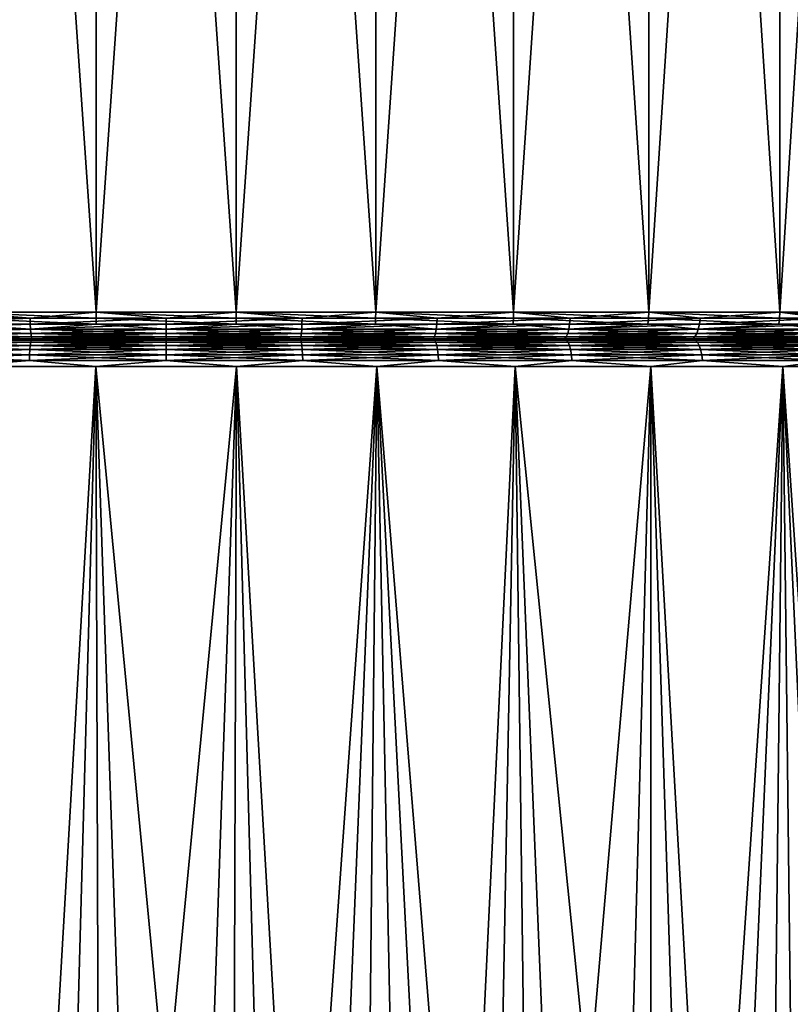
# Model space of a CAD drawing. Header units: metres. Extents: x -150 to 146, y -127 to 82.
# Tile 66 of 256: x -77 to -68, y 24 to 35. Entities that reach past the tile are written whole.
import ezdxf

# ---------------------------------------------------------------- set-up
doc = ezdxf.new("R2010")
doc.units = ezdxf.units.M
doc.layers.add('solid_ELLA_AP_WANNE_SW0001', color=7, linetype='CONTINUOUS')

msp = doc.modelspace()

# ---------------------------------------------------------------- linework, layer by layer
at = {"layer": 'solid_ELLA_AP_WANNE_SW0001'}
for points in [[(-75.772217, 53.5, -17.157358), (-75.770554, 31.300001, -17.157707), (-77.305458, 31.300001, -17.019564)], [(-77.303711, 53.5, -17.019566), (-75.772217, 53.5, -17.157358), (-77.305458, 31.300001, -17.019564)], [(-77.303711, 53.5, 17.019562), (-77.305458, 31.300001, 17.01956), (-75.770554, 31.300001, 17.157703)], [(-75.772217, 53.5, 17.157356), (-77.303711, 53.5, 17.019562), (-75.770554, 31.300001, 17.157703)], [(-75.772217, 53.5, -17.157358), (-74.227783, 53.5, -17.157358), (-75.770554, 31.300001, -17.157707)], [(-75.772217, 53.5, 17.157356), (-75.770554, 31.300001, 17.157703), (-74.229446, 31.300001, 17.157703)], [(-74.227783, 53.5, 17.157356), (-75.772217, 53.5, 17.157356), (-74.229446, 31.300001, 17.157703)], [(-74.227783, 53.5, -17.157358), (-74.229446, 31.300001, -17.157707), (-75.770554, 31.300001, -17.157707)], [(-72.696289, 53.5, -17.019566), (-72.694542, 31.300001, -17.019564), (-74.229446, 31.300001, -17.157707)], [(-74.227783, 53.5, -17.157358), (-72.696289, 53.5, -17.019566), (-74.229446, 31.300001, -17.157707)], [(-74.227783, 53.5, 17.157356), (-74.229446, 31.300001, 17.157703), (-72.694542, 31.300001, 17.01956)], [(-72.696289, 53.5, 17.019562), (-74.227783, 53.5, 17.157356), (-72.694542, 31.300001, 17.01956)], [(-72.696289, 53.5, -17.019566), (-71.176727, 53.5, -16.743732), (-72.694542, 31.300001, -17.019564)], [(-72.696289, 53.5, 17.019562), (-72.694542, 31.300001, 17.01956), (-71.1782, 31.300001, 16.744385)], [(-71.176727, 53.5, 16.743729), (-72.696289, 53.5, 17.019562), (-71.1782, 31.300001, 16.744385)], [(-71.176727, 53.5, -16.743732), (-71.1782, 31.300001, -16.744389), (-72.694542, 31.300001, -17.019564)], [(-69.694344, 53.5, -16.334751), (-69.692635, 31.300001, -16.334396), (-71.1782, 31.300001, -16.744389)], [(-71.176727, 53.5, -16.743732), (-69.694344, 53.5, -16.334751), (-71.1782, 31.300001, -16.744389)], [(-71.176727, 53.5, 16.743729), (-71.1782, 31.300001, 16.744385), (-69.692635, 31.300001, 16.334394)], [(-69.694344, 53.5, 16.334747), (-71.176727, 53.5, 16.743729), (-69.692635, 31.300001, 16.334394)], [(-69.694344, 53.5, -16.334751), (-68.248596, 53.5, -15.792001), (-69.692635, 31.300001, -16.334396)], [(-69.694344, 53.5, 16.334747), (-69.692635, 31.300001, 16.334394), (-68.249794, 31.300001, 15.792888)], [(-68.248596, 53.5, 15.791998), (-69.694344, 53.5, 16.334747), (-68.249794, 31.300001, 15.792888)], [(-68.248596, 53.5, -15.792001), (-68.249794, 31.300001, -15.792891), (-69.692635, 31.300001, -16.334396)], [(-66.862862, 53.5, -15.124897), (-66.861305, 31.300001, -15.124229), (-68.249794, 31.300001, -15.792891)], [(-68.248596, 53.5, -15.792001), (-66.862862, 53.5, -15.124897), (-68.249794, 31.300001, -15.792891)], [(-68.248596, 53.5, 15.791998), (-68.249794, 31.300001, 15.792888), (-66.861305, 31.300001, 15.124227)], [(-66.862862, 53.5, 15.124893), (-68.248596, 53.5, 15.791998), (-66.861305, 31.300001, 15.124227)], [(-77.305458, 31.300001, -17.019564), (-76.496246, 31.233244, -17.102152), (-77.981102, 31.233244, -16.906668)], [(-77.305458, 31.300001, -17.019564), (-75.770554, 31.300001, -17.157707), (-76.496246, 31.233244, -17.102152)], [(-75.770218, 31.233244, 17.15019), (-75.770554, 31.300001, 17.157703), (-77.305458, 31.300001, 17.01956)], [(-77.304443, 31.233244, 17.012106), (-75.770218, 31.233244, 17.15019), (-77.305458, 31.300001, 17.01956)], [(-75.770554, 31.300001, -17.157707), (-75, 31.233244, -17.16748), (-76.496246, 31.233244, -17.102152)], [(-75.770554, 31.300001, -17.157707), (-74.229446, 31.300001, -17.157707), (-75, 31.233244, -17.16748)], [(-74.229782, 31.233244, 17.15019), (-74.229446, 31.300001, 17.157703), (-75.770554, 31.300001, 17.157703)], [(-75.770218, 31.233244, 17.15019), (-74.229782, 31.233244, 17.15019), (-75.770554, 31.300001, 17.157703)], [(-74.229446, 31.300001, -17.157707), (-73.503754, 31.233244, -17.102152), (-75, 31.233244, -17.16748)], [(-74.229782, 31.233244, 17.15019), (-72.695557, 31.233244, 17.012106), (-74.229446, 31.300001, 17.157703)], [(-74.229446, 31.300001, -17.157707), (-72.694542, 31.300001, -17.019564), (-73.503754, 31.233244, -17.102152)], [(-72.695557, 31.233244, 17.012106), (-72.694542, 31.300001, 17.01956), (-74.229446, 31.300001, 17.157703)], [(-72.694542, 31.300001, -17.019564), (-72.018898, 31.233244, -16.906668), (-73.503754, 31.233244, -17.102152)], [(-72.695557, 31.233244, 17.012106), (-71.179878, 31.233244, 16.737051), (-72.694542, 31.300001, 17.01956)], [(-72.694542, 31.300001, -17.019564), (-71.1782, 31.300001, -16.744389), (-72.018898, 31.233244, -16.906668)], [(-71.179878, 31.233244, 16.737051), (-71.1782, 31.300001, 16.744385), (-72.694542, 31.300001, 17.01956)], [(-71.1782, 31.300001, -16.744389), (-70.556732, 31.233244, -16.582512), (-72.018898, 31.233244, -16.906668)], [(-71.179878, 31.233244, 16.737051), (-69.694954, 31.233244, 16.32724), (-71.1782, 31.300001, 16.744385)], [(-71.1782, 31.300001, -16.744389), (-69.692635, 31.300001, -16.334396), (-70.556732, 31.233244, -16.582512)], [(-69.694954, 31.233244, 16.32724), (-69.692635, 31.300001, 16.334394), (-71.1782, 31.300001, 16.744385)], [(-69.692635, 31.300001, -16.334396), (-69.12838, 31.233244, -16.132154), (-70.556732, 31.233244, -16.582512)], [(-69.694954, 31.233244, 16.32724), (-68.252754, 31.233244, 15.785972), (-69.692635, 31.300001, 16.334394)], [(-69.692635, 31.300001, -16.334396), (-68.249794, 31.300001, -15.792891), (-69.12838, 31.233244, -16.132154)], [(-68.252754, 31.233244, 15.785972), (-68.249794, 31.300001, 15.792888), (-69.692635, 31.300001, 16.334394)], [(-68.249794, 31.300001, -15.792891), (-67.744713, 31.233244, -15.559021), (-69.12838, 31.233244, -16.132154)], [(-68.252754, 31.233244, 15.785972), (-66.864868, 31.233244, 15.117603), (-68.249794, 31.300001, 15.792888)], [(-68.249794, 31.300001, -15.792891), (-66.861305, 31.300001, -15.124229), (-67.744713, 31.233244, -15.559021)], [(-66.864868, 31.233244, 15.117603), (-66.861305, 31.300001, 15.124227), (-68.249794, 31.300001, 15.792888)], [(-77.981102, 31.233244, -16.906668), (-76.496246, 31.233244, -17.102152), (-77.977242, 31.169775, -16.884789)], [(-76.496246, 31.233244, -17.102152), (-76.494308, 31.169775, -17.080019), (-77.977242, 31.169775, -16.884789)], [(-75.769218, 31.169775, 17.127995), (-75.770218, 31.233244, 17.15019), (-77.304443, 31.233244, 17.012106)], [(-77.301468, 31.169775, 16.990091), (-75.769218, 31.169775, 17.127995), (-77.304443, 31.233244, 17.012106)], [(-76.496246, 31.233244, -17.102152), (-75, 31.233244, -17.16748), (-76.494308, 31.169775, -17.080019)], [(-75, 31.233244, -17.16748), (-75, 31.169775, -17.145264), (-76.494308, 31.169775, -17.080019)], [(-74.230782, 31.169775, 17.127995), (-74.229782, 31.233244, 17.15019), (-75.770218, 31.233244, 17.15019)], [(-75.769218, 31.169775, 17.127995), (-74.230782, 31.169775, 17.127995), (-75.770218, 31.233244, 17.15019)], [(-73.503754, 31.233244, -17.102152), (-73.505692, 31.169775, -17.080019), (-75, 31.169775, -17.145264)], [(-75, 31.233244, -17.16748), (-73.503754, 31.233244, -17.102152), (-75, 31.169775, -17.145264)], [(-74.230782, 31.169775, 17.127995), (-72.698532, 31.169775, 16.990091), (-74.229782, 31.233244, 17.15019)], [(-72.698532, 31.169775, 16.990091), (-72.695557, 31.233244, 17.012106), (-74.229782, 31.233244, 17.15019)], [(-72.018898, 31.233244, -16.906668), (-72.022758, 31.169775, -16.884789), (-73.505692, 31.169775, -17.080019)], [(-73.503754, 31.233244, -17.102152), (-72.018898, 31.233244, -16.906668), (-73.505692, 31.169775, -17.080019)], [(-72.698532, 31.169775, 16.990091), (-71.184822, 31.169775, 16.715391), (-72.695557, 31.233244, 17.012106)], [(-71.184822, 31.169775, 16.715391), (-71.179878, 31.233244, 16.737051), (-72.695557, 31.233244, 17.012106)], [(-70.556732, 31.233244, -16.582512), (-70.562477, 31.169775, -16.561052), (-72.022758, 31.169775, -16.884789)], [(-72.018898, 31.233244, -16.906668), (-70.556732, 31.233244, -16.582512), (-72.022758, 31.169775, -16.884789)], [(-71.184822, 31.169775, 16.715391), (-69.70182, 31.169775, 16.30611), (-71.179878, 31.233244, 16.737051)], [(-69.70182, 31.169775, 16.30611), (-69.694954, 31.233244, 16.32724), (-71.179878, 31.233244, 16.737051)], [(-69.12838, 31.233244, -16.132154), (-69.135979, 31.169775, -16.111277), (-70.562477, 31.169775, -16.561052)], [(-70.556732, 31.233244, -16.582512), (-69.12838, 31.233244, -16.132154), (-70.562477, 31.169775, -16.561052)], [(-69.70182, 31.169775, 16.30611), (-68.261482, 31.169775, 15.765542), (-69.694954, 31.233244, 16.32724)], [(-68.261482, 31.169775, 15.765542), (-68.252754, 31.233244, 15.785972), (-69.694954, 31.233244, 16.32724)], [(-67.744713, 31.233244, -15.559021), (-67.754097, 31.169775, -15.538885), (-69.135979, 31.169775, -16.111277)], [(-69.12838, 31.233244, -16.132154), (-67.744713, 31.233244, -15.559021), (-69.135979, 31.169775, -16.111277)], [(-68.261482, 31.169775, 15.765542), (-66.875397, 31.169775, 15.098039), (-68.252754, 31.233244, 15.785972)], [(-66.875397, 31.169775, 15.098039), (-66.864868, 31.233244, 15.117603), (-68.252754, 31.233244, 15.785972)], [(-77.977242, 31.169775, -16.884789), (-76.494308, 31.169775, -17.080019), (-77.971031, 31.112848, -16.849535)], [(-76.494308, 31.169775, -17.080019), (-76.491188, 31.112848, -17.044359), (-77.971031, 31.112848, -16.849535)], [(-77.971031, 31.112848, 16.849533), (-76.491188, 31.112848, 17.044357), (-77.301468, 31.169775, 16.990091)], [(-77.971031, 31.112848, -16.849535), (-76.491188, 31.112848, -17.044359), (-77.962769, 31.065325, -16.802681)], [(-76.487045, 31.065325, 16.996962), (-76.491188, 31.112848, 17.044357), (-77.971031, 31.112848, 16.849533)], [(-77.962769, 31.065325, 16.802679), (-76.487045, 31.065325, 16.996962), (-77.971031, 31.112848, 16.849533)], [(-76.491188, 31.112848, -17.044359), (-76.487045, 31.065325, -16.996965), (-77.962769, 31.065325, -16.802681)], [(-77.962769, 31.065325, -16.802681), (-76.487045, 31.065325, -16.996965), (-77.952873, 31.029594, -16.74658)], [(-76.482079, 31.029594, 16.940212), (-76.487045, 31.065325, 16.996962), (-77.962769, 31.065325, 16.802679)], [(-77.952873, 31.029594, 16.746578), (-76.482079, 31.029594, 16.940212), (-77.962769, 31.065325, 16.802679)], [(-76.487045, 31.065325, -16.996965), (-76.482079, 31.029594, -16.940214), (-77.952873, 31.029594, -16.74658)], [(-76.491188, 31.112848, 17.044357), (-75.769218, 31.169775, 17.127995), (-77.301468, 31.169775, 16.990091)], [(-76.494308, 31.169775, -17.080019), (-75, 31.169775, -17.145264), (-76.491188, 31.112848, -17.044359)], [(-75, 31.169775, -17.145264), (-75, 31.112848, -17.109467), (-76.491188, 31.112848, -17.044359)], [(-76.491188, 31.112848, 17.044357), (-75, 31.112848, 17.109463), (-75.769218, 31.169775, 17.127995)], [(-76.491188, 31.112848, -17.044359), (-75, 31.112848, -17.109467), (-76.487045, 31.065325, -16.996965)], [(-75, 31.065325, 17.061888), (-75, 31.112848, 17.109463), (-76.491188, 31.112848, 17.044357)], [(-76.487045, 31.065325, 16.996962), (-75, 31.065325, 17.061888), (-76.491188, 31.112848, 17.044357)], [(-75, 31.112848, -17.109467), (-75, 31.065325, -17.06189), (-76.487045, 31.065325, -16.996965)], [(-76.487045, 31.065325, -16.996965), (-75, 31.065325, -17.06189), (-76.482079, 31.029594, -16.940214)], [(-75, 31.029594, 17.004921), (-75, 31.065325, 17.061888), (-76.487045, 31.065325, 16.996962)], [(-76.482079, 31.029594, 16.940212), (-75, 31.029594, 17.004921), (-76.487045, 31.065325, 16.996962)], [(-75, 31.065325, -17.06189), (-75, 31.029594, -17.004923), (-76.482079, 31.029594, -16.940214)], [(-75, 31.112848, 17.109463), (-74.230782, 31.169775, 17.127995), (-75.769218, 31.169775, 17.127995)], [(-73.505692, 31.169775, -17.080019), (-73.508812, 31.112848, -17.044359), (-75, 31.112848, -17.109467)], [(-75, 31.169775, -17.145264), (-73.505692, 31.169775, -17.080019), (-75, 31.112848, -17.109467)], [(-75, 31.112848, 17.109463), (-73.508812, 31.112848, 17.044357), (-74.230782, 31.169775, 17.127995)], [(-73.508812, 31.112848, -17.044359), (-73.512955, 31.065325, -16.996965), (-75, 31.065325, -17.06189)], [(-75, 31.112848, -17.109467), (-73.508812, 31.112848, -17.044359), (-75, 31.065325, -17.06189)], [(-73.512955, 31.065325, 16.996962), (-73.508812, 31.112848, 17.044357), (-75, 31.112848, 17.109463)], [(-75, 31.065325, 17.061888), (-73.512955, 31.065325, 16.996962), (-75, 31.112848, 17.109463)], [(-73.512955, 31.065325, -16.996965), (-73.517921, 31.029594, -16.940214), (-75, 31.029594, -17.004923)], [(-75, 31.065325, -17.06189), (-73.512955, 31.065325, -16.996965), (-75, 31.029594, -17.004923)], [(-73.517921, 31.029594, 16.940212), (-73.512955, 31.065325, 16.996962), (-75, 31.065325, 17.061888)], [(-75, 31.029594, 17.004921), (-73.517921, 31.029594, 16.940212), (-75, 31.065325, 17.061888)], [(-73.508812, 31.112848, 17.044357), (-72.698532, 31.169775, 16.990091), (-74.230782, 31.169775, 17.127995)], [(-72.037231, 31.065325, -16.802681), (-72.047127, 31.029594, -16.74658), (-73.517921, 31.029594, -16.940214)], [(-73.512955, 31.065325, -16.996965), (-72.037231, 31.065325, -16.802681), (-73.517921, 31.029594, -16.940214)], [(-73.517921, 31.029594, 16.940212), (-72.047127, 31.029594, 16.746578), (-73.512955, 31.065325, 16.996962)], [(-72.028969, 31.112848, -16.849535), (-72.037231, 31.065325, -16.802681), (-73.512955, 31.065325, -16.996965)], [(-73.508812, 31.112848, -17.044359), (-72.028969, 31.112848, -16.849535), (-73.512955, 31.065325, -16.996965)], [(-73.512955, 31.065325, 16.996962), (-72.037231, 31.065325, 16.802679), (-73.508812, 31.112848, 17.044357)], [(-72.047127, 31.029594, 16.746578), (-72.037231, 31.065325, 16.802679), (-73.512955, 31.065325, 16.996962)], [(-72.022758, 31.169775, -16.884789), (-72.028969, 31.112848, -16.849535), (-73.508812, 31.112848, -17.044359)], [(-73.505692, 31.169775, -17.080019), (-72.022758, 31.169775, -16.884789), (-73.508812, 31.112848, -17.044359)], [(-73.508812, 31.112848, 17.044357), (-72.028969, 31.112848, 16.849533), (-72.698532, 31.169775, 16.990091)], [(-72.037231, 31.065325, 16.802679), (-72.028969, 31.112848, 16.849533), (-73.508812, 31.112848, 17.044357)], [(-72.028969, 31.112848, 16.849533), (-71.184822, 31.169775, 16.715391), (-72.698532, 31.169775, 16.990091)], [(-70.584061, 31.065325, -16.48052), (-70.598801, 31.029594, -16.425495), (-72.047127, 31.029594, -16.74658)], [(-72.037231, 31.065325, -16.802681), (-70.584061, 31.065325, -16.48052), (-72.047127, 31.029594, -16.74658)], [(-72.047127, 31.029594, 16.746578), (-70.598801, 31.029594, 16.425491), (-72.037231, 31.065325, 16.802679)], [(-70.571747, 31.112848, -16.526476), (-70.584061, 31.065325, -16.48052), (-72.037231, 31.065325, -16.802681)], [(-72.028969, 31.112848, -16.849535), (-70.571747, 31.112848, -16.526476), (-72.037231, 31.065325, -16.802681)], [(-72.037231, 31.065325, 16.802679), (-70.584061, 31.065325, 16.480516), (-72.028969, 31.112848, 16.849533)], [(-70.598801, 31.029594, 16.425491), (-70.584061, 31.065325, 16.480516), (-72.037231, 31.065325, 16.802679)], [(-70.562477, 31.169775, -16.561052), (-70.571747, 31.112848, -16.526476), (-72.028969, 31.112848, -16.849535)], [(-72.022758, 31.169775, -16.884789), (-70.562477, 31.169775, -16.561052), (-72.028969, 31.112848, -16.849535)], [(-72.028969, 31.112848, 16.849533), (-70.571747, 31.112848, 16.526472), (-71.184822, 31.169775, 16.715391)], [(-70.584061, 31.065325, 16.480516), (-70.571747, 31.112848, 16.526472), (-72.028969, 31.112848, 16.849533)], [(-70.571747, 31.112848, 16.526472), (-69.70182, 31.169775, 16.30611), (-71.184822, 31.169775, 16.715391)], [(-69.16449, 31.065325, -16.032932), (-69.183975, 31.029593, -15.979402), (-70.598801, 31.029594, -16.425495)], [(-70.584061, 31.065325, -16.48052), (-69.16449, 31.065325, -16.032932), (-70.598801, 31.029594, -16.425495)], [(-70.598801, 31.029594, 16.425491), (-69.183975, 31.029593, 15.979398), (-70.584061, 31.065325, 16.480516)], [(-69.148216, 31.112848, -16.077641), (-69.16449, 31.065325, -16.032932), (-70.584061, 31.065325, -16.48052)], [(-70.571747, 31.112848, -16.526476), (-69.148216, 31.112848, -16.077641), (-70.584061, 31.065325, -16.48052)], [(-70.584061, 31.065325, 16.480516), (-69.16449, 31.065325, 16.032928), (-70.571747, 31.112848, 16.526472)], [(-69.183975, 31.029593, 15.979398), (-69.16449, 31.065325, 16.032928), (-70.584061, 31.065325, 16.480516)], [(-69.135979, 31.169775, -16.111277), (-69.148216, 31.112848, -16.077641), (-70.571747, 31.112848, -16.526476)], [(-70.562477, 31.169775, -16.561052), (-69.135979, 31.169775, -16.111277), (-70.571747, 31.112848, -16.526476)], [(-70.571747, 31.112848, 16.526472), (-69.148216, 31.112848, 16.077637), (-69.70182, 31.169775, 16.30611)], [(-69.16449, 31.065325, 16.032928), (-69.148216, 31.112848, 16.077637), (-70.571747, 31.112848, 16.526472)], [(-69.148216, 31.112848, 16.077637), (-68.261482, 31.169775, 15.765542), (-69.70182, 31.169775, 16.30611)], [(-67.789337, 31.065325, -15.463325), (-67.813408, 31.029593, -15.411695), (-69.183975, 31.029593, -15.979402)], [(-69.16449, 31.065325, -16.032932), (-67.789337, 31.065325, -15.463325), (-69.183975, 31.029593, -15.979402)], [(-69.183975, 31.029593, 15.979398), (-67.813408, 31.029593, 15.411692), (-69.16449, 31.065325, 16.032928)], [(-67.769226, 31.112848, -15.506443), (-67.789337, 31.065325, -15.463325), (-69.16449, 31.065325, -16.032932)], [(-69.148216, 31.112848, -16.077641), (-67.769226, 31.112848, -15.506443), (-69.16449, 31.065325, -16.032932)], [(-69.16449, 31.065325, 16.032928), (-67.789337, 31.065325, 15.463321), (-69.148216, 31.112848, 16.077637)], [(-67.813408, 31.029593, 15.411692), (-67.789337, 31.065325, 15.463321), (-69.16449, 31.065325, 16.032928)], [(-67.754097, 31.169775, -15.538885), (-67.769226, 31.112848, -15.506443), (-69.148216, 31.112848, -16.077641)], [(-69.135979, 31.169775, -16.111277), (-67.754097, 31.169775, -15.538885), (-69.148216, 31.112848, -16.077641)], [(-69.148216, 31.112848, 16.077637), (-67.769226, 31.112848, 15.50644), (-68.261482, 31.169775, 15.765542)], [(-67.789337, 31.065325, 15.463321), (-67.769226, 31.112848, 15.50644), (-69.148216, 31.112848, 16.077637)], [(-67.769226, 31.112848, 15.50644), (-66.875397, 31.169775, 15.098039), (-68.261482, 31.169775, 15.765542)], [(-75.755043, 31, -16.857809), (-76.548492, 31, -16.881548), (-78.02446, 31, -16.678087)], [(-77.955315, 30.992561, -16.760441), (-78.02446, 31, -16.678087), (-76.548492, 31, -16.881548)], [(-77.266823, 31, -16.721619), (-75.755043, 31, -16.857809), (-78.02446, 31, -16.678087)], [(-77.976135, 30.935163, 16.878502), (-76.493752, 30.935163, 17.073662), (-77.966286, 30.970585, 16.822641)], [(-77.976135, 30.935163, -16.878502), (-77.966286, 30.970585, -16.822641), (-76.488808, 30.970585, -17.017155)], [(-76.493752, 30.935163, -17.073662), (-77.976135, 30.935163, -16.878502), (-76.488808, 30.970585, -17.017155)], [(-77.966286, 30.970585, 16.822641), (-76.488808, 30.970585, 17.017155), (-77.955315, 30.992561, 16.760441)], [(-77.966286, 30.970585, -16.822641), (-77.955315, 30.992561, -16.760441), (-76.483307, 30.992561, -16.954235)], [(-76.488808, 30.970585, -17.017155), (-77.966286, 30.970585, -16.822641), (-76.483307, 30.992561, -16.954235)], [(-76.493752, 30.935163, 17.073662), (-76.488808, 30.970585, 17.017155), (-77.966286, 30.970585, 16.822641)], [(-76.483307, 30.992561, -16.954235), (-77.955315, 30.992561, -16.760441), (-76.548492, 31, -16.881548)], [(-77.955315, 30.992561, 16.760441), (-76.483307, 30.992561, 16.954235), (-77.881607, 31, 16.705629)], [(-76.488808, 30.970585, 17.017155), (-76.483307, 30.992561, 16.954235), (-77.955315, 30.992561, 16.760441)], [(-77.952873, 31.029594, -16.74658), (-76.482079, 31.029594, -16.940214), (-77.941849, 31.007448, -16.684052)], [(-77.952873, 31.029594, 16.746578), (-77.274101, 31.007448, 16.788103), (-76.482079, 31.029594, 16.940212)], [(-76.482079, 31.029594, -16.940214), (-76.47654, 31.007448, -16.876963), (-77.941849, 31.007448, -16.684052)], [(-77.941849, 31.007448, -16.684052), (-76.47654, 31.007448, -16.876963), (-77.266823, 31, -16.721619)], [(-77.266823, 31, 16.721615), (-77.881607, 31, 16.705629), (-76.41539, 31, 16.893053)], [(-76.483307, 30.992561, 16.954235), (-76.41539, 31, 16.893053), (-77.881607, 31, 16.705629)], [(-76.482079, 31.029594, 16.940212), (-77.274101, 31.007448, 16.788103), (-75.760071, 31.007448, 16.924368)], [(-77.274101, 31.007448, 16.788103), (-77.266823, 31, 16.721615), (-75.755043, 31, 16.857807)], [(-75.760071, 31.007448, 16.924368), (-77.274101, 31.007448, 16.788103), (-75.755043, 31, 16.857807)], [(-76.47654, 31.007448, -16.876963), (-75.755043, 31, -16.857809), (-77.266823, 31, -16.721619)], [(-75.755043, 31, 16.857807), (-77.266823, 31, 16.721615), (-76.41539, 31, 16.893053)], [(-73.58461, 31, -16.893053), (-75.070389, 31, -16.951889), (-76.548492, 31, -16.881548)], [(-76.483307, 30.992561, -16.954235), (-76.548492, 31, -16.881548), (-75.070389, 31, -16.951889)], [(-75.755043, 31, -16.857809), (-73.58461, 31, -16.893053), (-76.548492, 31, -16.881548)], [(-76.493752, 30.935163, 17.073662), (-75, 30.935163, 17.13888), (-76.488808, 30.970585, 17.017155)], [(-76.493752, 30.935163, -17.073662), (-76.488808, 30.970585, -17.017155), (-75, 30.970585, -17.082157)], [(-75, 30.935163, -17.13888), (-76.493752, 30.935163, -17.073662), (-75, 30.970585, -17.082157)], [(-76.488808, 30.970585, 17.017155), (-75, 30.970585, 17.082157), (-76.483307, 30.992561, 16.954235)], [(-76.488808, 30.970585, -17.017155), (-76.483307, 30.992561, -16.954235), (-75, 30.992561, -17.018999)], [(-75, 30.970585, -17.082157), (-76.488808, 30.970585, -17.017155), (-75, 30.992561, -17.018999)], [(-75, 30.935163, 17.13888), (-75, 30.970585, 17.082157), (-76.488808, 30.970585, 17.017155)], [(-75, 30.992561, -17.018999), (-76.483307, 30.992561, -16.954235), (-75.070389, 31, -16.951889)], [(-76.483307, 30.992561, 16.954235), (-75, 30.992561, 17.018999), (-76.41539, 31, 16.893053)], [(-75, 30.970585, 17.082157), (-75, 30.992561, 17.018999), (-76.483307, 30.992561, 16.954235)], [(-76.482079, 31.029594, -16.940214), (-75, 31.029594, -17.004923), (-76.47654, 31.007448, -16.876963)], [(-76.482079, 31.029594, 16.940212), (-75.760071, 31.007448, 16.924368), (-75, 31.029594, 17.004921)], [(-75, 31.029594, -17.004923), (-75, 31.007448, -16.941429), (-76.47654, 31.007448, -16.876963)], [(-76.47654, 31.007448, -16.876963), (-75, 31.007448, -16.941429), (-75.755043, 31, -16.857809)], [(-76.41539, 31, 16.893053), (-74.929611, 31, 16.951889), (-73.451508, 31, 16.881548)], [(-74.244957, 31, 16.857807), (-76.41539, 31, 16.893053), (-73.451508, 31, 16.881548)], [(-75, 30.992561, 17.018999), (-74.929611, 31, 16.951889), (-76.41539, 31, 16.893053)], [(-74.244957, 31, 16.857807), (-75.755043, 31, 16.857807), (-76.41539, 31, 16.893053)], [(-75, 31.029594, 17.004921), (-75.760071, 31.007448, 16.924368), (-74.239929, 31.007448, 16.924368)], [(-75.760071, 31.007448, 16.924368), (-75.755043, 31, 16.857807), (-74.244957, 31, 16.857807)], [(-74.239929, 31.007448, 16.924368), (-75.760071, 31.007448, 16.924368), (-74.244957, 31, 16.857807)], [(-75, 31.007448, -16.941429), (-74.244957, 31, -16.857809), (-75.755043, 31, -16.857809)], [(-75.755043, 31, -16.857809), (-74.244957, 31, -16.857809), (-73.58461, 31, -16.893053)], [(-75, 30.992561, -17.018999), (-75.070389, 31, -16.951889), (-73.58461, 31, -16.893053)], [(-73.517921, 31.029594, -16.940214), (-73.52346, 31.007448, -16.876963), (-75, 31.007448, -16.941429)], [(-75, 31.029594, -17.004923), (-73.517921, 31.029594, -16.940214), (-75, 31.007448, -16.941429)], [(-75, 31.029594, 17.004921), (-74.239929, 31.007448, 16.924368), (-73.517921, 31.029594, 16.940212)], [(-75, 31.007448, -16.941429), (-73.52346, 31.007448, -16.876963), (-74.244957, 31, -16.857809)], [(-73.516693, 30.992561, -16.954235), (-75, 30.992561, -17.018999), (-73.58461, 31, -16.893053)], [(-75, 30.992561, 17.018999), (-73.516693, 30.992561, 16.954235), (-74.929611, 31, 16.951889)], [(-73.511192, 30.970585, 17.017155), (-73.516693, 30.992561, 16.954235), (-75, 30.992561, 17.018999)], [(-75, 30.970585, 17.082157), (-73.511192, 30.970585, 17.017155), (-75, 30.992561, 17.018999)], [(-75, 30.970585, -17.082157), (-75, 30.992561, -17.018999), (-73.516693, 30.992561, -16.954235)], [(-73.511192, 30.970585, -17.017155), (-75, 30.970585, -17.082157), (-73.516693, 30.992561, -16.954235)], [(-73.506248, 30.935163, 17.073662), (-73.511192, 30.970585, 17.017155), (-75, 30.970585, 17.082157)], [(-75, 30.935163, 17.13888), (-73.506248, 30.935163, 17.073662), (-75, 30.970585, 17.082157)], [(-75, 30.935163, -17.13888), (-75, 30.970585, -17.082157), (-73.511192, 30.970585, -17.017155)], [(-73.506248, 30.935163, -17.073662), (-75, 30.935163, -17.13888), (-73.511192, 30.970585, -17.017155)], [(-73.516693, 30.992561, 16.954235), (-73.451508, 31, 16.881548), (-74.929611, 31, 16.951889)], [(-74.239929, 31.007448, 16.924368), (-74.244957, 31, 16.857807), (-72.733177, 31, 16.721615)], [(-73.52346, 31.007448, -16.876963), (-72.733177, 31, -16.721619), (-74.244957, 31, -16.857809)], [(-74.244957, 31, -16.857809), (-72.733177, 31, -16.721619), (-73.58461, 31, -16.893053)], [(-74.244957, 31, 16.857807), (-73.451508, 31, 16.881548), (-71.97554, 31, 16.678087)], [(-72.733177, 31, 16.721615), (-74.244957, 31, 16.857807), (-71.97554, 31, 16.678087)], [(-73.517921, 31.029594, 16.940212), (-74.239929, 31.007448, 16.924368), (-72.725899, 31.007448, 16.788103)], [(-72.725899, 31.007448, 16.788103), (-74.239929, 31.007448, 16.924368), (-72.733177, 31, 16.721615)], [(-72.733177, 31, -16.721619), (-72.118393, 31, -16.705629), (-73.58461, 31, -16.893053)], [(-73.516693, 30.992561, -16.954235), (-73.58461, 31, -16.893053), (-72.118393, 31, -16.705629)], [(-72.047127, 31.029594, -16.74658), (-72.058151, 31.007448, -16.684052), (-73.52346, 31.007448, -16.876963)], [(-73.517921, 31.029594, -16.940214), (-72.047127, 31.029594, -16.74658), (-73.52346, 31.007448, -16.876963)], [(-73.52346, 31.007448, -16.876963), (-72.058151, 31.007448, -16.684052), (-72.733177, 31, -16.721619)], [(-73.517921, 31.029594, 16.940212), (-72.725899, 31.007448, 16.788103), (-72.047127, 31.029594, 16.746578)], [(-72.044685, 30.992561, -16.760441), (-73.516693, 30.992561, -16.954235), (-72.118393, 31, -16.705629)], [(-73.516693, 30.992561, 16.954235), (-72.044685, 30.992561, 16.760441), (-73.451508, 31, 16.881548)], [(-72.033714, 30.970585, 16.822641), (-72.044685, 30.992561, 16.760441), (-73.516693, 30.992561, 16.954235)], [(-73.511192, 30.970585, 17.017155), (-72.033714, 30.970585, 16.822641), (-73.516693, 30.992561, 16.954235)], [(-73.511192, 30.970585, -17.017155), (-73.516693, 30.992561, -16.954235), (-72.044685, 30.992561, -16.760441)], [(-72.033714, 30.970585, -16.822641), (-73.511192, 30.970585, -17.017155), (-72.044685, 30.992561, -16.760441)], [(-72.023865, 30.935163, 16.878502), (-72.033714, 30.970585, 16.822641), (-73.511192, 30.970585, 17.017155)], [(-73.506248, 30.935163, 17.073662), (-72.023865, 30.935163, 16.878502), (-73.511192, 30.970585, 17.017155)], [(-73.506248, 30.935163, -17.073662), (-73.511192, 30.970585, -17.017155), (-72.033714, 30.970585, -16.822641)], [(-72.023865, 30.935163, -16.878502), (-73.506248, 30.935163, -17.073662), (-72.033714, 30.970585, -16.822641)], [(-72.044685, 30.992561, 16.760441), (-71.97554, 31, 16.678087), (-73.451508, 31, 16.881548)], [(-72.725899, 31.007448, 16.788103), (-72.733177, 31, 16.721615), (-71.246811, 31, 16.452185)], [(-72.058151, 31.007448, -16.684052), (-71.246811, 31, -16.452188), (-72.733177, 31, -16.721619)], [(-72.733177, 31, -16.721619), (-71.246811, 31, -16.452188), (-72.118393, 31, -16.705629)], [(-71.246811, 31, 16.452185), (-72.733177, 31, 16.721615), (-71.97554, 31, 16.678087)], [(-72.047127, 31.029594, 16.746578), (-72.725899, 31.007448, 16.788103), (-71.230179, 31.007448, 16.516668)], [(-71.230179, 31.007448, 16.516668), (-72.725899, 31.007448, 16.788103), (-71.246811, 31, 16.452185)], [(-71.246811, 31, -16.452188), (-70.666054, 31, -16.388603), (-72.118393, 31, -16.705629)], [(-72.044685, 30.992561, -16.760441), (-72.118393, 31, -16.705629), (-70.666054, 31, -16.388603)], [(-70.598801, 31.029594, -16.425495), (-70.615234, 31.007448, -16.364164), (-72.058151, 31.007448, -16.684052)], [(-72.047127, 31.029594, -16.74658), (-70.598801, 31.029594, -16.425495), (-72.058151, 31.007448, -16.684052)], [(-72.058151, 31.007448, -16.684052), (-70.615234, 31.007448, -16.364164), (-71.246811, 31, -16.452188)], [(-72.047127, 31.029594, 16.746578), (-71.230179, 31.007448, 16.516668), (-70.598801, 31.029594, 16.425491)], [(-70.595161, 30.992561, -16.439091), (-72.044685, 30.992561, -16.760441), (-70.666054, 31, -16.388603)], [(-72.044685, 30.992561, 16.760441), (-70.595161, 30.992561, 16.439091), (-71.97554, 31, 16.678087)], [(-70.578812, 30.970585, 16.500097), (-70.595161, 30.992561, 16.439091), (-72.044685, 30.992561, 16.760441)], [(-72.033714, 30.970585, 16.822641), (-70.578812, 30.970585, 16.500097), (-72.044685, 30.992561, 16.760441)], [(-72.033714, 30.970585, -16.822641), (-72.044685, 30.992561, -16.760441), (-70.595161, 30.992561, -16.439091)], [(-70.578812, 30.970585, -16.500097), (-72.033714, 30.970585, -16.822641), (-70.595161, 30.992561, -16.439091)], [(-70.564133, 30.935163, 16.554888), (-70.578812, 30.970585, 16.500097), (-72.033714, 30.970585, 16.822641)], [(-72.023865, 30.935163, 16.878502), (-70.564133, 30.935163, 16.554888), (-72.033714, 30.970585, 16.822641)], [(-72.023865, 30.935163, -16.878502), (-72.033714, 30.970585, -16.822641), (-70.578812, 30.970585, -16.500097)], [(-70.564133, 30.935163, -16.554888), (-72.023865, 30.935163, -16.878502), (-70.578812, 30.970585, -16.500097)], [(-71.246811, 31, 16.452185), (-71.97554, 31, 16.678087), (-70.531097, 31, 16.352346)], [(-70.595161, 30.992561, 16.439091), (-70.531097, 31, 16.352346), (-71.97554, 31, 16.678087)], [(-71.230179, 31.007448, 16.516668), (-71.246811, 31, 16.452185), (-69.784531, 31, 16.048246)], [(-70.615234, 31.007448, -16.364164), (-69.784531, 31, -16.04825), (-71.246811, 31, -16.452188)], [(-71.246811, 31, -16.452188), (-69.784531, 31, -16.04825), (-70.666054, 31, -16.388603)], [(-69.784531, 31, 16.048246), (-71.246811, 31, 16.452185), (-70.531097, 31, 16.352346)], [(-70.598801, 31.029594, 16.425491), (-71.230179, 31.007448, 16.516668), (-69.764809, 31.007448, 16.112253)], [(-69.764809, 31.007448, 16.112253), (-71.230179, 31.007448, 16.516668), (-69.784531, 31, 16.048246)], [(-69.784531, 31, -16.04825), (-69.252403, 31, -15.948523), (-70.666054, 31, -16.388603)], [(-70.595161, 30.992561, -16.439091), (-70.666054, 31, -16.388603), (-69.252403, 31, -15.948523)], [(-70.598801, 31.029594, -16.425495), (-69.183975, 31.029593, -15.979402), (-70.615234, 31.007448, -16.364164)], [(-69.183975, 31.029593, -15.979402), (-69.205688, 31.007448, -15.919736), (-70.615234, 31.007448, -16.364164)], [(-70.615234, 31.007448, -16.364164), (-69.205688, 31.007448, -15.919736), (-69.784531, 31, -16.04825)], [(-70.598801, 31.029594, 16.425491), (-69.764809, 31.007448, 16.112253), (-69.183975, 31.029593, 15.979398)], [(-69.179161, 30.992561, -15.992627), (-70.595161, 30.992561, -16.439091), (-69.252403, 31, -15.948523)], [(-70.595161, 30.992561, 16.439091), (-69.179161, 30.992561, 15.992627), (-70.531097, 31, 16.352346)], [(-69.157555, 30.970585, 16.051977), (-69.179161, 30.992561, 15.992627), (-70.595161, 30.992561, 16.439091)], [(-70.578812, 30.970585, 16.500097), (-69.157555, 30.970585, 16.051977), (-70.595161, 30.992561, 16.439091)], [(-70.578812, 30.970585, -16.500097), (-70.595161, 30.992561, -16.439091), (-69.179161, 30.992561, -15.992627)], [(-69.157555, 30.970585, -16.051977), (-70.578812, 30.970585, -16.500097), (-69.179161, 30.992561, -15.992627)], [(-69.138161, 30.935163, 16.10528), (-69.157555, 30.970585, 16.051977), (-70.578812, 30.970585, 16.500097)], [(-70.564133, 30.935163, 16.554888), (-69.138161, 30.935163, 16.10528), (-70.578812, 30.970585, 16.500097)], [(-70.564133, 30.935163, -16.554888), (-70.578812, 30.970585, -16.500097), (-69.157555, 30.970585, -16.051977)], [(-69.138161, 30.935163, -16.10528), (-70.564133, 30.935163, -16.554888), (-69.157555, 30.970585, -16.051977)], [(-69.784531, 31, 16.048246), (-70.531097, 31, 16.352346), (-69.13578, 31, 15.90181)], [(-69.179161, 30.992561, 15.992627), (-69.13578, 31, 15.90181), (-70.531097, 31, 16.352346)], [(-69.764809, 31.007448, 16.112253), (-69.784531, 31, 16.048246), (-68.368645, 31, 15.517404)], [(-69.205688, 31.007448, -15.919736), (-68.368645, 31, -15.517406), (-69.784531, 31, -16.04825)], [(-69.784531, 31, -16.04825), (-68.368645, 31, -15.517406), (-69.252403, 31, -15.948523)], [(-68.368645, 31, 15.517404), (-69.784531, 31, 16.048246), (-69.13578, 31, 15.90181)], [(-69.183975, 31.029593, 15.979398), (-69.764809, 31.007448, 16.112253), (-68.341591, 31.007448, 15.578112)], [(-68.341591, 31.007448, 15.578112), (-69.764809, 31.007448, 16.112253), (-68.368645, 31, 15.517404)], [(-68.368645, 31, -15.517406), (-67.880501, 31, -15.3844), (-69.252403, 31, -15.948523)], [(-69.179161, 30.992561, -15.992627), (-69.252403, 31, -15.948523), (-67.880501, 31, -15.3844)], [(-67.813408, 31.029593, -15.411695), (-67.84024, 31.007448, -15.35415), (-69.205688, 31.007448, -15.919736)], [(-69.183975, 31.029593, -15.979402), (-67.813408, 31.029593, -15.411695), (-69.205688, 31.007448, -15.919736)], [(-69.205688, 31.007448, -15.919736), (-67.84024, 31.007448, -15.35415), (-68.368645, 31, -15.517406)], [(-69.183975, 31.029593, 15.979398), (-68.341591, 31.007448, 15.578112), (-67.813408, 31.029593, 15.411692)], [(-67.807457, 30.992561, -15.424451), (-69.179161, 30.992561, -15.992627), (-67.880501, 31, -15.3844)], [(-69.179161, 30.992561, 15.992627), (-67.807457, 30.992561, 15.424451), (-69.13578, 31, 15.90181)], [(-67.780769, 30.970585, 15.481692), (-67.807457, 30.992561, 15.424451), (-69.179161, 30.992561, 15.992627)], [(-69.157555, 30.970585, 16.051977), (-67.780769, 30.970585, 15.481692), (-69.179161, 30.992561, 15.992627)], [(-69.157555, 30.970585, -16.051977), (-69.179161, 30.992561, -15.992627), (-67.807457, 30.992561, -15.424451)], [(-67.780769, 30.970585, -15.481692), (-69.157555, 30.970585, -16.051977), (-67.807457, 30.992561, -15.424451)], [(-67.756798, 30.935163, 15.5331), (-67.780769, 30.970585, 15.481692), (-69.157555, 30.970585, 16.051977)], [(-69.138161, 30.935163, 16.10528), (-67.756798, 30.935163, 15.5331), (-69.157555, 30.970585, 16.051977)], [(-69.138161, 30.935163, -16.10528), (-69.157555, 30.970585, -16.051977), (-67.780769, 30.970585, -15.481692)], [(-67.756798, 30.935163, -15.5331), (-69.138161, 30.935163, -16.10528), (-67.780769, 30.970585, -15.481692)], [(-68.368645, 31, 15.517404), (-69.13578, 31, 15.90181), (-67.797951, 31, 15.340244)], [(-67.807457, 30.992561, 15.424451), (-67.797951, 31, 15.340244), (-69.13578, 31, 15.90181)], [(-68.341591, 31.007448, 15.578112), (-68.368645, 31, 15.517404), (-67.003609, 31, 14.859461)], [(-67.84024, 31.007448, -15.35415), (-67.003609, 31, -14.859464), (-68.368645, 31, -15.517406)], [(-68.368645, 31, -15.517406), (-67.003609, 31, -14.859464), (-67.880501, 31, -15.3844)], [(-67.003609, 31, 14.859461), (-68.368645, 31, 15.517404), (-67.797951, 31, 15.340244)], [(-67.813408, 31.029593, 15.411692), (-68.341591, 31.007448, 15.578112), (-66.971985, 31.007448, 14.918544)], [(-66.971985, 31.007448, 14.918544), (-68.341591, 31.007448, 15.578112), (-67.003609, 31, 14.859461)], [(-77.990601, 30.831606, 16.960554), (-76.501015, 30.831606, 17.156662), (-77.984375, 30.888058, 16.925247)], [(-77.990601, 30.831606, -16.960554), (-77.984375, 30.888058, -16.925247), (-76.497887, 30.888058, -17.120947)], [(-76.501015, 30.831606, -17.156662), (-77.990601, 30.831606, -16.960554), (-76.497887, 30.888058, -17.120947)], [(-77.984375, 30.888058, 16.925247), (-76.497887, 30.888058, 17.120947), (-77.976135, 30.935163, 16.878502)], [(-77.984375, 30.888058, -16.925247), (-77.976135, 30.935163, -16.878502), (-76.493752, 30.935163, -17.073662)], [(-76.497887, 30.888058, -17.120947), (-77.984375, 30.888058, -16.925247), (-76.493752, 30.935163, -17.073662)], [(-76.501015, 30.831606, 17.156662), (-76.497887, 30.888058, 17.120947), (-77.984375, 30.888058, 16.925247)], [(-76.497887, 30.888058, 17.120947), (-76.493752, 30.935163, 17.073662), (-77.976135, 30.935163, 16.878502)], [(-76.501015, 30.831606, 17.156662), (-75, 30.831606, 17.222198), (-76.497887, 30.888058, 17.120947)], [(-76.501015, 30.831606, -17.156662), (-76.497887, 30.888058, -17.120947), (-75, 30.888058, -17.186346)], [(-75, 30.831606, -17.222198), (-76.501015, 30.831606, -17.156662), (-75, 30.888058, -17.186346)], [(-76.497887, 30.888058, 17.120947), (-75, 30.888058, 17.186346), (-76.493752, 30.935163, 17.073662)], [(-76.497887, 30.888058, -17.120947), (-76.493752, 30.935163, -17.073662), (-75, 30.935163, -17.13888)], [(-75, 30.888058, -17.186346), (-76.497887, 30.888058, -17.120947), (-75, 30.935163, -17.13888)], [(-75, 30.831606, 17.222198), (-75, 30.888058, 17.186346), (-76.497887, 30.888058, 17.120947)], [(-75, 30.888058, 17.186346), (-75, 30.935163, 17.13888), (-76.493752, 30.935163, 17.073662)], [(-73.502113, 30.888058, 17.120947), (-73.506248, 30.935163, 17.073662), (-75, 30.935163, 17.13888)], [(-75, 30.888058, 17.186346), (-73.502113, 30.888058, 17.120947), (-75, 30.935163, 17.13888)], [(-75, 30.888058, -17.186346), (-75, 30.935163, -17.13888), (-73.506248, 30.935163, -17.073662)], [(-73.502113, 30.888058, -17.120947), (-75, 30.888058, -17.186346), (-73.506248, 30.935163, -17.073662)], [(-73.498985, 30.831606, 17.156662), (-73.502113, 30.888058, 17.120947), (-75, 30.888058, 17.186346)], [(-75, 30.831606, 17.222198), (-73.498985, 30.831606, 17.156662), (-75, 30.888058, 17.186346)], [(-75, 30.831606, -17.222198), (-75, 30.888058, -17.186346), (-73.502113, 30.888058, -17.120947)], [(-73.498985, 30.831606, -17.156662), (-75, 30.831606, -17.222198), (-73.502113, 30.888058, -17.120947)], [(-72.015625, 30.888058, 16.925247), (-72.023865, 30.935163, 16.878502), (-73.506248, 30.935163, 17.073662)], [(-73.502113, 30.888058, 17.120947), (-72.015625, 30.888058, 16.925247), (-73.506248, 30.935163, 17.073662)], [(-73.502113, 30.888058, -17.120947), (-73.506248, 30.935163, -17.073662), (-72.023865, 30.935163, -16.878502)], [(-72.015625, 30.888058, -16.925247), (-73.502113, 30.888058, -17.120947), (-72.023865, 30.935163, -16.878502)], [(-72.009399, 30.831606, 16.960554), (-72.015625, 30.888058, 16.925247), (-73.502113, 30.888058, 17.120947)], [(-73.498985, 30.831606, 17.156662), (-72.009399, 30.831606, 16.960554), (-73.502113, 30.888058, 17.120947)], [(-73.498985, 30.831606, -17.156662), (-73.502113, 30.888058, -17.120947), (-72.015625, 30.888058, -16.925247)], [(-72.009399, 30.831606, -16.960554), (-73.498985, 30.831606, -17.156662), (-72.015625, 30.888058, -16.925247)], [(-70.551849, 30.888058, 16.600737), (-70.564133, 30.935163, 16.554888), (-72.023865, 30.935163, 16.878502)], [(-72.015625, 30.888058, 16.925247), (-70.551849, 30.888058, 16.600737), (-72.023865, 30.935163, 16.878502)], [(-72.015625, 30.888058, -16.925247), (-72.023865, 30.935163, -16.878502), (-70.564133, 30.935163, -16.554888)], [(-70.551849, 30.888058, -16.600737), (-72.015625, 30.888058, -16.925247), (-70.564133, 30.935163, -16.554888)], [(-70.542564, 30.831606, 16.635366), (-70.551849, 30.888058, 16.600737), (-72.015625, 30.888058, 16.925247)], [(-72.009399, 30.831606, 16.960554), (-70.542564, 30.831606, 16.635366), (-72.015625, 30.888058, 16.925247)], [(-72.009399, 30.831606, -16.960554), (-72.015625, 30.888058, -16.925247), (-70.551849, 30.888058, -16.600737)], [(-70.542564, 30.831606, -16.635366), (-72.009399, 30.831606, -16.960554), (-70.551849, 30.888058, -16.600737)], [(-69.121925, 30.888058, 16.149883), (-69.138161, 30.935163, 16.10528), (-70.564133, 30.935163, 16.554888)], [(-70.551849, 30.888058, 16.600737), (-69.121925, 30.888058, 16.149883), (-70.564133, 30.935163, 16.554888)], [(-70.551849, 30.888058, -16.600737), (-70.564133, 30.935163, -16.554888), (-69.138161, 30.935163, -16.10528)], [(-69.121925, 30.888058, -16.149883), (-70.551849, 30.888058, -16.600737), (-69.138161, 30.935163, -16.10528)], [(-69.109665, 30.831606, 16.183573), (-69.121925, 30.888058, 16.149883), (-70.551849, 30.888058, 16.600737)], [(-70.542564, 30.831606, 16.635366), (-69.109665, 30.831606, 16.183573), (-70.551849, 30.888058, 16.600737)], [(-70.542564, 30.831606, -16.635366), (-70.551849, 30.888058, -16.600737), (-69.121925, 30.888058, -16.149883)], [(-69.109665, 30.831606, -16.183573), (-70.542564, 30.831606, -16.635366), (-69.121925, 30.888058, -16.149883)], [(-67.736732, 30.888058, 15.576119), (-67.756798, 30.935163, 15.5331), (-69.138161, 30.935163, 16.10528)], [(-69.121925, 30.888058, 16.149883), (-67.736732, 30.888058, 15.576119), (-69.138161, 30.935163, 16.10528)], [(-69.121925, 30.888058, -16.149883), (-69.138161, 30.935163, -16.10528), (-67.756798, 30.935163, -15.5331)], [(-67.736732, 30.888058, -15.576119), (-69.121925, 30.888058, -16.149883), (-67.756798, 30.935163, -15.5331)], [(-67.721588, 30.831606, 15.608612), (-67.736732, 30.888058, 15.576119), (-69.121925, 30.888058, 16.149883)], [(-69.109665, 30.831606, 16.183573), (-67.721588, 30.831606, 15.608612), (-69.121925, 30.888058, 16.149883)], [(-69.109665, 30.831606, -16.183573), (-69.121925, 30.888058, -16.149883), (-67.736732, 30.888058, -15.576119)], [(-67.721588, 30.831606, -15.608612), (-69.109665, 30.831606, -16.183573), (-67.736732, 30.888058, -15.576119)], [(-77.994499, 30.768616, 16.98267), (-76.502968, 30.768616, 17.179033), (-77.990601, 30.831606, 16.960554)], [(-77.994499, 30.768616, -16.98267), (-77.990601, 30.831606, -16.960554), (-76.501015, 30.831606, -17.156662)], [(-76.502968, 30.768616, -17.179033), (-77.994499, 30.768616, -16.98267), (-76.501015, 30.831606, -17.156662)], [(-77.31588, 30.702618, 17.096455), (-76.502968, 30.768616, 17.179033), (-77.994499, 30.768616, 16.98267)], [(-77.315865, 30.702618, -17.096457), (-77.994499, 30.768616, -16.98267), (-76.502968, 30.768616, -17.179033)], [(-76.502968, 30.768616, 17.179033), (-76.501015, 30.831606, 17.156662), (-77.990601, 30.831606, 16.960554)], [(-77.31588, 30.702618, 17.096455), (-75.77404, 30.702618, 17.235222), (-76.502968, 30.768616, 17.179033)], [(-75.774033, 30.702618, -17.235224), (-77.315865, 30.702618, -17.096457), (-76.502968, 30.768616, -17.179033)], [(-76.502968, 30.768616, 17.179033), (-75, 30.768616, 17.244654), (-76.501015, 30.831606, 17.156662)], [(-76.502968, 30.768616, -17.179033), (-76.501015, 30.831606, -17.156662), (-75, 30.831606, -17.222198)], [(-75, 30.768616, -17.244654), (-76.502968, 30.768616, -17.179033), (-75, 30.831606, -17.222198)], [(-75.77404, 30.702618, 17.235222), (-75, 30.768616, 17.244654), (-76.502968, 30.768616, 17.179033)], [(-75.774033, 30.702618, -17.235224), (-76.502968, 30.768616, -17.179033), (-75, 30.768616, -17.244654)], [(-75, 30.768616, 17.244654), (-75, 30.831606, 17.222198), (-76.501015, 30.831606, 17.156662)], [(-75.77404, 30.702618, 17.235222), (-74.225967, 30.702618, 17.235224), (-75, 30.768616, 17.244654)], [(-74.22596, 30.702618, -17.235222), (-75.774033, 30.702618, -17.235224), (-75, 30.768616, -17.244654)], [(-73.497032, 30.768616, 17.179033), (-73.498985, 30.831606, 17.156662), (-75, 30.831606, 17.222198)], [(-75, 30.768616, 17.244654), (-73.497032, 30.768616, 17.179033), (-75, 30.831606, 17.222198)], [(-75, 30.768616, -17.244654), (-75, 30.831606, -17.222198), (-73.498985, 30.831606, -17.156662)], [(-73.497032, 30.768616, -17.179033), (-75, 30.768616, -17.244654), (-73.498985, 30.831606, -17.156662)], [(-74.225967, 30.702618, 17.235224), (-73.497032, 30.768616, 17.179033), (-75, 30.768616, 17.244654)], [(-74.22596, 30.702618, -17.235222), (-75, 30.768616, -17.244654), (-73.497032, 30.768616, -17.179033)], [(-74.225967, 30.702618, 17.235224), (-72.684135, 30.702618, 17.096457), (-73.497032, 30.768616, 17.179033)], [(-72.68412, 30.702618, -17.096455), (-74.22596, 30.702618, -17.235222), (-73.497032, 30.768616, -17.179033)], [(-72.005501, 30.768616, 16.98267), (-72.009399, 30.831606, 16.960554), (-73.498985, 30.831606, 17.156662)], [(-73.497032, 30.768616, 17.179033), (-72.005501, 30.768616, 16.98267), (-73.498985, 30.831606, 17.156662)], [(-73.497032, 30.768616, -17.179033), (-73.498985, 30.831606, -17.156662), (-72.009399, 30.831606, -16.960554)], [(-72.005501, 30.768616, -16.98267), (-73.497032, 30.768616, -17.179033), (-72.009399, 30.831606, -16.960554)], [(-72.684135, 30.702618, 17.096457), (-72.005501, 30.768616, 16.98267), (-73.497032, 30.768616, 17.179033)], [(-72.68412, 30.702618, -17.096455), (-73.497032, 30.768616, -17.179033), (-72.005501, 30.768616, -16.98267)], [(-72.684135, 30.702618, 17.096457), (-71.160942, 30.702618, 16.820038), (-72.005501, 30.768616, 16.98267)], [(-71.160934, 30.702618, -16.820036), (-72.68412, 30.702618, -17.096455), (-72.005501, 30.768616, -16.98267)], [(-70.536758, 30.768616, 16.657057), (-70.542564, 30.831606, 16.635366), (-72.009399, 30.831606, 16.960554)], [(-72.005501, 30.768616, 16.98267), (-70.536758, 30.768616, 16.657057), (-72.009399, 30.831606, 16.960554)], [(-72.005501, 30.768616, -16.98267), (-72.009399, 30.831606, -16.960554), (-70.542564, 30.831606, -16.635366)], [(-70.536758, 30.768616, -16.657057), (-72.005501, 30.768616, -16.98267), (-70.542564, 30.831606, -16.635366)], [(-71.160942, 30.702618, 16.820038), (-70.536758, 30.768616, 16.657057), (-72.005501, 30.768616, 16.98267)], [(-71.160934, 30.702618, -16.820036), (-72.005501, 30.768616, -16.98267), (-70.536758, 30.768616, -16.657057)], [(-71.160942, 30.702618, 16.820038), (-69.668663, 30.702618, 16.408195), (-70.536758, 30.768616, 16.657057)], [(-69.668648, 30.702618, -16.408192), (-71.160934, 30.702618, -16.820036), (-70.536758, 30.768616, -16.657057)], [(-69.101982, 30.768616, 16.204674), (-69.109665, 30.831606, 16.183573), (-70.542564, 30.831606, 16.635366)], [(-70.536758, 30.768616, 16.657057), (-69.101982, 30.768616, 16.204674), (-70.542564, 30.831606, 16.635366)], [(-70.536758, 30.768616, -16.657057), (-70.542564, 30.831606, -16.635366), (-69.109665, 30.831606, -16.183573)], [(-69.101982, 30.768616, -16.204674), (-70.536758, 30.768616, -16.657057), (-69.109665, 30.831606, -16.183573)], [(-69.668663, 30.702618, 16.408195), (-69.101982, 30.768616, 16.204674), (-70.536758, 30.768616, 16.657057)], [(-69.668648, 30.702618, -16.408192), (-70.536758, 30.768616, -16.657057), (-69.101982, 30.768616, -16.204674)], [(-69.668663, 30.702618, 16.408195), (-68.219307, 30.702618, 15.864244), (-69.101982, 30.768616, 16.204674)], [(-68.219292, 30.702618, -15.864239), (-69.668648, 30.702618, -16.408192), (-69.101982, 30.768616, -16.204674)], [(-67.712097, 30.768616, 15.628964), (-67.721588, 30.831606, 15.608612), (-69.109665, 30.831606, 16.183573)], [(-69.101982, 30.768616, 16.204674), (-67.712097, 30.768616, 15.628964), (-69.109665, 30.831606, 16.183573)], [(-69.101982, 30.768616, -16.204674), (-69.109665, 30.831606, -16.183573), (-67.721588, 30.831606, -15.608612)], [(-67.712097, 30.768616, -15.628964), (-69.101982, 30.768616, -16.204674), (-67.721588, 30.831606, -15.608612)], [(-68.219307, 30.702618, 15.864244), (-67.712097, 30.768616, 15.628964), (-69.101982, 30.768616, 16.204674)], [(-68.219292, 30.702618, -15.864239), (-69.101982, 30.768616, -16.204674), (-67.712097, 30.768616, -15.628964)], [(-68.219307, 30.702618, 15.864244), (-66.824539, 30.702618, 15.192562), (-67.712097, 30.768616, 15.628964)], [(-66.824532, 30.702618, -15.192556), (-68.219292, 30.702618, -15.864239), (-67.712097, 30.768616, -15.628964)], [(-77.31588, 30.702618, 17.096455), (-77.163811, 15.211449, 17.251431), (-76.200996, 15.102292, 17.347069)], [(-77.31588, 30.702618, 17.096455), (-76.200996, 15.102292, 17.347069), (-75.77404, 30.702618, 17.235222)], [(-76.672089, 15.147224, -17.307848), (-77.315865, 30.702618, -17.096457), (-75.774033, 30.702618, -17.235224)], [(-75.720222, 15.071943, -17.373444), (-76.672089, 15.147224, -17.307848), (-75.774033, 30.702618, -17.235224)], [(-75.77404, 30.702618, 17.235222), (-76.200996, 15.102292, 17.347069), (-75.239479, 15.056253, 17.387043)], [(-75.77404, 30.702618, 17.235222), (-75.239479, 15.056253, 17.387043), (-74.276321, 15.072132, 17.37328)], [(-75.77404, 30.702618, 17.235222), (-74.276321, 15.072132, 17.37328), (-74.225967, 30.702618, 17.235224)], [(-75.720222, 15.071943, -17.373444), (-75.774033, 30.702618, -17.235224), (-74.22596, 30.702618, -17.235222)], [(-74.759972, 15.056247, -17.387049), (-75.720222, 15.071943, -17.373444), (-74.22596, 30.702618, -17.235222)], [(-73.8013, 15.102105, -17.347231), (-74.759972, 15.056247, -17.387049), (-74.22596, 30.702618, -17.235222)], [(-74.225967, 30.702618, 17.235224), (-74.276321, 15.072132, 17.37328), (-73.321754, 15.147906, 17.307251)], [(-74.225967, 30.702618, 17.235224), (-73.321754, 15.147906, 17.307251), (-72.684135, 30.702618, 17.096457)], [(-73.8013, 15.102105, -17.347231), (-74.22596, 30.702618, -17.235222), (-72.68412, 30.702618, -17.096455)], [(-72.841293, 15.210686, -17.252102), (-73.8013, 15.102105, -17.347231), (-72.68412, 30.702618, -17.096455)], [(-72.684135, 30.702618, 17.096457), (-73.321754, 15.147906, 17.307251), (-72.37294, 15.284954, 17.186337)], [(-71.896217, 15.373383, -17.107283), (-72.841293, 15.210686, -17.252102), (-72.68412, 30.702618, -17.096455)], [(-72.684135, 30.702618, 17.096457), (-72.37294, 15.284954, 17.186337), (-71.445969, 15.471461, 17.018633)], [(-72.684135, 30.702618, 17.096457), (-71.445969, 15.471461, 17.018633), (-71.160942, 30.702618, 16.820038)], [(-71.896217, 15.373383, -17.107283), (-72.68412, 30.702618, -17.096455), (-71.160934, 30.702618, -16.820036)], [(-70.96936, 15.589951, -16.910158), (-71.896217, 15.373383, -17.107283), (-71.160934, 30.702618, -16.820036)], [(-71.160942, 30.702618, 16.820038), (-71.445969, 15.471461, 17.018633), (-70.545303, 15.7057, 16.802708)], [(-71.160942, 30.702618, 16.820038), (-70.545303, 15.7057, 16.802708), (-69.674866, 15.977441, 16.544527)], [(-71.160942, 30.702618, 16.820038), (-69.674866, 15.977441, 16.544527), (-69.668663, 30.702618, 16.408195)], [(-70.96936, 15.589951, -16.910158), (-71.160934, 30.702618, -16.820036), (-69.668648, 30.702618, -16.408192)], [(-70.067604, 15.849653, -16.666988), (-70.96936, 15.589951, -16.910158), (-69.668648, 30.702618, -16.408192)], [(-69.205086, 16.139858, -16.386122), (-70.067604, 15.849653, -16.666988), (-69.668648, 30.702618, -16.408192)], [(-69.668663, 30.702618, 16.408195), (-69.674866, 15.977441, 16.544527), (-68.845932, 16.273348, 16.253557)], [(-69.668663, 30.702618, 16.408195), (-68.845932, 16.273348, 16.253557), (-68.219307, 30.702618, 15.864244)], [(-69.205086, 16.139858, -16.386122), (-69.668648, 30.702618, -16.408192), (-68.219292, 30.702618, -15.864239)], [(-68.37674, 16.459991, -16.064516), (-69.205086, 16.139858, -16.386122), (-68.219292, 30.702618, -15.864239)], [(-68.219307, 30.702618, 15.864244), (-68.845932, 16.273348, 16.253557), (-68.053505, 16.593773, 15.92629)], [(-67.580284, 16.797853, -15.710891), (-68.37674, 16.459991, -16.064516), (-68.219292, 30.702618, -15.864239)], [(-68.219307, 30.702618, 15.864244), (-68.053505, 16.593773, 15.92629), (-67.290886, 16.928925, 15.569571)], [(-68.219307, 30.702618, 15.864244), (-67.290886, 16.928925, 15.569571), (-66.824539, 30.702618, 15.192562)], [(-67.580284, 16.797853, -15.710891), (-68.219292, 30.702618, -15.864239), (-66.824532, 30.702618, -15.192556)]]:
    msp.add_3dface(points, dxfattribs=at)

doc.saveas('drawing.dxf')
